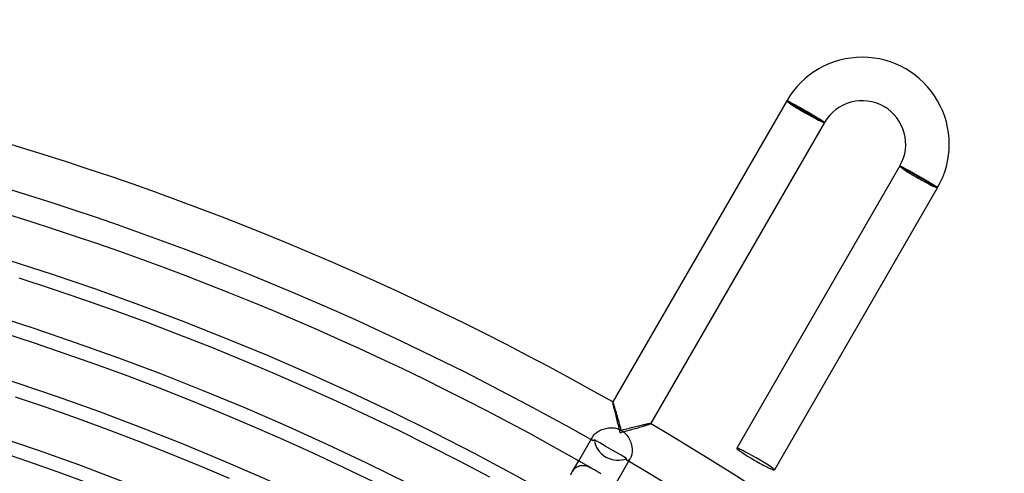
# Model space of a CAD drawing. Header units: millimetres. Extents: x -310 to 310, y -273 to 273.
# Tile 74 of 84: x 79 to 169, y 228 to 270. Entities that reach past the tile are written whole.
import ezdxf

# ---------------------------------------------------------------- set-up
doc = ezdxf.new("R2010")
doc.units = ezdxf.units.MM
doc.layers.add('HIDDEN', color=7, linetype='Continuous')
doc.layers.add('THICK', color=7, linetype='Continuous')

msp = doc.modelspace()

# ---------------------------------------------------------------- linework, layer by layer
at = {"layer": 'HIDDEN'}
for p, q in [((149.268, 262.54), (149.355, 262.49)), ((149.355, 262.49), (152.645, 260.59)), ((152.645, 260.59), (152.732, 260.54)), ((159.747, 256.49), (159.66, 256.54)), ((163.038, 254.59), (159.747, 256.49)), ((163.124, 254.54), (163.038, 254.59)), ((133.262, 234.817), (133.26, 234.803)), ((133.26, 234.803), (133.262, 234.774)), ((133.263, 234.818), (133.262, 234.817)), ((133.262, 234.774), (133.267, 234.732)), ((133.264, 234.82), (133.263, 234.817)), ((133.264, 234.819), (133.263, 234.818)), ((133.265, 234.819), (133.264, 234.819)), ((133.266, 234.819), (133.265, 234.819)), ((133.265, 234.819), (133.265, 234.819)), ((133.267, 234.819), (133.266, 234.819)), ((133.267, 234.732), (133.276, 234.677)), ((133.276, 234.677), (133.289, 234.611)), ((133.289, 234.611), (133.304, 234.534)), ((133.304, 234.534), (133.323, 234.448)), ((133.323, 234.448), (133.344, 234.353)), ((133.344, 234.353), (133.367, 234.251)), ((133.367, 234.251), (133.392, 234.142)), ((133.392, 234.142), (133.419, 234.028)), ((133.419, 234.028), (133.448, 233.908)), ((133.448, 233.908), (133.478, 233.785)), ((133.478, 233.785), (133.509, 233.658)), ((133.509, 233.658), (133.542, 233.528)), ((133.542, 233.528), (133.575, 233.395)), ((133.575, 233.395), (133.609, 233.26)), ((133.609, 233.26), (133.644, 233.123)), ((133.644, 233.123), (133.68, 232.985)), ((133.68, 232.985), (133.716, 232.845)), ((133.716, 232.845), (133.753, 232.704)), ((133.753, 232.704), (133.79, 232.563)), ((133.79, 232.563), (133.827, 232.42)), ((135.964, 232.558), (136.077, 232.592)), ((136.077, 232.592), (136.184, 232.624)), ((136.184, 232.624), (136.284, 232.655)), ((136.284, 232.655), (136.376, 232.685)), ((136.376, 232.685), (136.46, 232.712)), ((136.46, 232.712), (136.535, 232.737)), ((136.535, 232.737), (136.598, 232.759)), ((136.598, 232.759), (136.65, 232.779)), ((136.65, 232.779), (136.689, 232.795)), ((136.689, 232.795), (136.715, 232.808)), ((136.715, 232.808), (136.727, 232.817)), ((136.726, 232.822), (136.725, 232.822)), ((136.727, 232.821), (136.726, 232.822)), ((136.727, 232.82), (136.727, 232.821)), ((136.727, 232.819), (136.727, 232.82)), ((136.728, 232.82), (136.727, 232.817)), ((136.727, 232.818), (136.727, 232.819)), ((136.727, 232.817), (136.727, 232.818)), ((133.827, 232.42), (133.865, 232.278)), ((133.865, 232.278), (133.903, 232.135)), ((133.903, 232.135), (133.941, 231.993)), ((133.941, 231.993), (134.084, 232.031)), ((134.084, 232.031), (134.226, 232.07)), ((134.226, 232.07), (134.368, 232.108)), ((134.368, 232.108), (134.51, 232.147)), ((134.51, 232.147), (134.651, 232.185)), ((134.651, 232.185), (134.792, 232.224)), ((134.792, 232.224), (134.931, 232.262)), ((134.931, 232.262), (135.068, 232.301)), ((135.068, 232.301), (135.204, 232.339)), ((135.204, 232.339), (135.339, 232.377)), ((135.339, 232.377), (135.47, 232.414)), ((135.47, 232.414), (135.599, 232.451)), ((135.599, 232.451), (135.725, 232.488)), ((135.725, 232.488), (135.847, 232.523)), ((135.847, 232.523), (135.964, 232.558)), ((131.357, 231.402), (131.361, 231.455)), ((131.362, 231.356), (131.357, 231.402)), ((131.361, 231.455), (131.374, 231.515)), ((131.375, 231.318), (131.362, 231.356)), ((131.374, 231.515), (131.398, 231.58)), ((131.394, 231.289), (131.375, 231.318)), ((131.419, 231.269), (131.394, 231.289)), ((131.398, 231.58), (131.434, 231.65)), ((131.433, 231.262), (131.419, 231.269)), ((131.448, 231.258), (131.433, 231.262)), ((131.464, 231.257), (131.448, 231.258)), ((131.481, 231.258), (131.464, 231.257)), ((131.499, 231.263), (131.481, 231.258)), ((131.517, 231.27), (131.499, 231.263)), ((131.535, 231.28), (131.517, 231.27)), ((131.553, 231.294), (131.535, 231.28)), ((131.572, 231.31), (131.553, 231.294)), ((131.591, 231.33), (131.572, 231.31)), ((132.086, 231.047), (131.59, 231.33)), ((132.579, 230.764), (132.086, 231.047)), ((133.069, 230.482), (132.579, 230.764)), ((133.558, 230.199), (133.069, 230.482)), ((134.049, 229.913), (133.558, 230.199)), ((134.542, 229.626), (134.049, 229.913)), ((129.544, 228.376), (130.139, 229.408)), ((130.184, 228.935), (130.287, 228.963)), ((130.287, 228.963), (130.391, 228.979)), ((130.391, 228.979), (130.496, 228.985)), ((130.496, 228.985), (130.601, 228.981)), ((130.601, 228.981), (130.706, 228.967)), ((130.706, 228.967), (130.81, 228.945)), ((130.81, 228.945), (130.913, 228.916)), ((134.527, 229.553), (134.53, 229.576)), ((134.527, 229.532), (134.527, 229.553)), ((134.53, 229.513), (134.527, 229.532)), ((134.53, 229.576), (134.535, 229.6)), ((134.535, 229.495), (134.53, 229.513)), ((134.535, 229.6), (134.542, 229.626)), ((134.542, 229.48), (134.535, 229.495)), ((134.551, 229.467), (134.542, 229.48)), ((134.562, 229.455), (134.551, 229.467)), ((134.575, 229.446), (134.562, 229.455)), ((134.605, 229.435), (134.575, 229.446)), ((134.64, 229.433), (134.605, 229.435)), ((134.679, 229.441), (134.64, 229.433)), ((134.722, 229.46), (134.679, 229.441)), ((134.766, 229.489), (134.722, 229.46)), ((134.81, 229.53), (134.766, 229.489)), ((134.855, 229.584), (134.81, 229.53)), ((134.898, 229.65), (134.855, 229.584)), ((129.421, 228.119), (129.479, 228.252)), ((129.479, 228.252), (129.544, 228.377)), ((129.544, 228.377), (129.62, 228.496)), ((129.62, 228.496), (129.702, 228.602)), ((129.702, 228.602), (129.791, 228.695)), ((129.791, 228.695), (129.884, 228.775)), ((129.884, 228.775), (129.982, 228.841)), ((129.982, 228.841), (130.082, 228.894)), ((130.082, 228.894), (130.184, 228.935)), ((130.913, 228.916), (131.013, 228.88)), ((131.013, 228.88), (131.111, 228.838)), ((131.111, 228.838), (131.207, 228.793)), ((131.207, 228.793), (131.299, 228.744)), ((131.299, 228.744), (131.389, 228.694))]:
    msp.add_line(p, q, dxfattribs=at)
for start, end in [(60.39256, 60.43078), (59.56922, 59.60749)]:
    msp.add_arc((0, 0), 266, start, end, dxfattribs=at)
for centre, major_axis, ratio, start_param, end_param in [((151, 261.54), (1.732, -1), 0.058722, 3.141593, 4.712389), ((151, 261.54), (-1.645, 0.95), 0.058722, 0, 3.141593), ((151, 261.54), (1.732, -1), 0.058722, -1.570796, 0), ((161.392, 255.54), (1.732, -1), 0.066519, -3.141593, -1.570796), ((161.392, 255.54), (1.645, -0.95), 0.066519, 3.141593, 6.283185), ((161.392, 255.54), (1.732, -1), 0.066519, -1.570796, 0), ((133.528, 231.277), (1.732, -1), 0.88148, -2.590887, -1.570796), ((133.528, 231.277), (1.732, -1), 0.88148, -1.570796, -0.550705)]:
    msp.add_ellipse(centre, major_axis=major_axis, ratio=ratio, start_param=start_param, end_param=end_param, dxfattribs=at)
at = {"layer": 'THICK'}
for p, q in [((149.268, 262.54), (133.264, 234.82)), ((149.271, 262.541), (149.268, 262.54)), ((149.279, 262.54), (149.271, 262.541)), ((149.29, 262.537), (149.279, 262.54)), ((149.305, 262.532), (149.29, 262.537)), ((149.324, 262.524), (149.305, 262.532)), ((149.347, 262.514), (149.324, 262.524)), ((149.374, 262.502), (149.347, 262.514)), ((149.404, 262.488), (149.374, 262.502)), ((149.438, 262.472), (149.404, 262.488)), ((149.475, 262.453), (149.438, 262.472)), ((149.516, 262.433), (149.475, 262.453)), ((149.56, 262.41), (149.516, 262.433)), ((149.607, 262.385), (149.56, 262.41)), ((149.658, 262.359), (149.607, 262.385)), ((149.711, 262.331), (149.658, 262.359)), ((149.768, 262.3), (149.711, 262.331)), ((149.827, 262.268), (149.768, 262.3)), ((149.889, 262.235), (149.827, 262.268)), ((149.954, 262.2), (149.889, 262.235)), ((150.021, 262.163), (149.954, 262.2)), ((150.09, 262.125), (150.021, 262.163)), ((150.161, 262.085), (150.09, 262.125)), ((150.233, 262.045), (150.161, 262.085)), ((150.308, 262.003), (150.233, 262.045)), ((150.384, 261.96), (150.308, 262.003)), ((150.462, 261.916), (150.384, 261.96)), ((150.541, 261.871), (150.462, 261.916)), ((150.621, 261.826), (150.541, 261.871)), ((150.702, 261.779), (150.621, 261.826)), ((150.783, 261.733), (150.702, 261.779)), ((150.865, 261.686), (150.783, 261.733)), ((150.947, 261.638), (150.865, 261.686)), ((151.029, 261.591), (150.947, 261.638)), ((151.109, 261.544), (151.029, 261.591)), ((151.189, 261.498), (151.109, 261.544)), ((151.268, 261.451), (151.189, 261.498)), ((151.347, 261.405), (151.268, 261.451)), ((151.425, 261.359), (151.347, 261.405)), ((151.502, 261.314), (151.425, 261.359)), ((151.577, 261.269), (151.502, 261.314)), ((151.652, 261.224), (151.577, 261.269)), ((151.725, 261.181), (151.652, 261.224)), ((151.797, 261.138), (151.725, 261.181)), ((151.867, 261.096), (151.797, 261.138)), ((151.936, 261.054), (151.867, 261.096)), ((152.002, 261.014), (151.936, 261.054)), ((152.066, 260.975), (152.002, 261.014)), ((152.128, 260.938), (152.066, 260.975)), ((152.187, 260.901), (152.128, 260.938)), ((152.244, 260.866), (152.187, 260.901)), ((152.298, 260.833), (152.244, 260.866)), ((152.35, 260.8), (152.298, 260.833)), ((152.398, 260.77), (152.35, 260.8)), ((152.444, 260.741), (152.398, 260.77)), ((152.487, 260.714), (152.444, 260.741)), ((152.526, 260.689), (152.487, 260.714)), ((152.562, 260.665), (152.526, 260.689)), ((152.595, 260.644), (152.562, 260.665)), ((152.625, 260.624), (152.595, 260.644)), ((152.651, 260.606), (152.625, 260.624)), ((152.732, 260.54), (136.728, 232.82)), ((152.673, 260.59), (152.651, 260.606)), ((152.692, 260.577), (152.673, 260.59)), ((152.707, 260.565), (152.692, 260.577)), ((152.719, 260.556), (152.707, 260.565)), ((152.727, 260.548), (152.719, 260.556)), ((152.731, 260.543), (152.727, 260.548)), ((152.732, 260.54), (152.731, 260.543)), ((159.66, 256.54), (144.66, 230.559)), ((159.66, 256.54), (159.663, 256.541)), ((159.663, 256.541), (159.67, 256.54)), ((159.67, 256.54), (159.681, 256.537)), ((159.681, 256.537), (159.695, 256.532)), ((159.695, 256.532), (159.713, 256.525)), ((159.713, 256.525), (159.735, 256.516)), ((159.735, 256.516), (159.76, 256.504)), ((159.76, 256.504), (159.788, 256.491)), ((159.788, 256.491), (159.82, 256.476)), ((159.82, 256.476), (159.856, 256.458)), ((159.856, 256.458), (159.894, 256.439)), ((159.894, 256.439), (159.936, 256.418)), ((159.936, 256.418), (159.981, 256.395)), ((159.981, 256.395), (160.029, 256.37)), ((160.029, 256.37), (160.079, 256.343)), ((160.079, 256.343), (160.133, 256.315)), ((160.133, 256.315), (160.19, 256.285)), ((160.19, 256.285), (160.249, 256.253)), ((160.249, 256.253), (160.31, 256.22)), ((160.31, 256.22), (160.374, 256.186)), ((160.374, 256.186), (160.439, 256.15)), ((160.439, 256.15), (160.507, 256.113)), ((160.507, 256.113), (160.577, 256.074)), ((160.577, 256.074), (160.649, 256.035)), ((160.649, 256.035), (160.722, 255.994)), ((160.722, 255.994), (160.797, 255.953)), ((160.797, 255.953), (160.873, 255.911)), ((160.873, 255.911), (160.95, 255.867)), ((160.95, 255.867), (161.027, 255.824)), ((161.027, 255.824), (161.106, 255.779)), ((161.106, 255.779), (161.185, 255.734)), ((161.185, 255.734), (161.265, 255.689)), ((161.265, 255.689), (161.345, 255.643)), ((161.345, 255.643), (161.426, 255.597)), ((161.426, 255.597), (161.508, 255.55)), ((161.508, 255.55), (161.59, 255.503)), ((161.59, 255.503), (161.672, 255.455)), ((161.672, 255.455), (161.753, 255.408)), ((161.753, 255.408), (161.833, 255.361)), ((161.833, 255.361), (161.913, 255.315)), ((161.913, 255.315), (161.991, 255.269)), ((161.991, 255.269), (162.068, 255.223)), ((162.068, 255.223), (162.143, 255.178)), ((163.124, 254.54), (148.124, 228.559)), ((162.143, 255.178), (162.217, 255.135)), ((162.217, 255.135), (162.288, 255.092)), ((162.288, 255.092), (162.358, 255.05)), ((162.358, 255.05), (162.425, 255.009)), ((162.425, 255.009), (162.49, 254.969)), ((162.49, 254.969), (162.553, 254.931)), ((162.553, 254.931), (162.613, 254.893)), ((162.613, 254.893), (162.67, 254.858)), ((162.67, 254.858), (162.724, 254.824)), ((162.724, 254.824), (162.776, 254.791)), ((162.776, 254.791), (162.824, 254.761)), ((162.824, 254.761), (162.868, 254.732)), ((162.868, 254.732), (162.91, 254.704)), ((162.91, 254.704), (162.948, 254.679)), ((162.948, 254.679), (162.983, 254.656)), ((162.983, 254.656), (163.013, 254.634)), ((163.013, 254.634), (163.041, 254.615)), ((163.041, 254.615), (163.064, 254.598)), ((163.064, 254.598), (163.084, 254.582)), ((163.084, 254.582), (163.1, 254.569)), ((163.1, 254.569), (163.112, 254.559)), ((163.112, 254.559), (163.12, 254.55)), ((163.12, 254.55), (163.124, 254.544)), ((163.124, 254.544), (163.124, 254.54)), ((78.687, 246.233), (81.668, 245.26)), ((81.668, 245.26), (84.637, 244.252)), ((84.637, 244.252), (87.593, 243.207)), ((87.593, 243.207), (90.537, 242.127)), ((90.537, 242.127), (93.467, 241.011)), ((77.089, 241.232), (80.009, 240.279)), ((93.467, 241.011), (96.383, 239.859)), ((80.009, 240.279), (82.918, 239.291)), ((96.383, 239.859), (99.286, 238.673)), ((82.918, 239.291), (85.814, 238.268)), ((85.814, 238.268), (88.698, 237.209)), ((99.286, 238.673), (102.173, 237.451)), ((88.698, 237.209), (91.569, 236.116)), ((102.173, 237.451), (105.046, 236.194)), ((105.046, 236.194), (107.903, 234.902)), ((78.351, 235.298), (81.199, 234.33)), ((91.569, 236.116), (94.426, 234.988)), ((94.426, 234.988), (97.269, 233.825)), ((107.903, 234.902), (110.744, 233.576)), ((133.278, 234.806), (133.267, 234.819)), ((133.292, 234.776), (133.278, 234.806)), ((133.311, 234.73), (133.292, 234.776)), ((133.334, 234.67), (133.311, 234.73)), ((133.36, 234.597), (133.334, 234.67)), ((133.389, 234.512), (133.36, 234.597)), ((133.42, 234.416), (133.389, 234.512)), ((133.453, 234.311), (133.42, 234.416)), ((81.199, 234.33), (84.035, 233.328)), ((97.269, 233.825), (100.098, 232.628)), ((110.744, 233.576), (113.569, 232.216)), ((133.489, 234.195), (133.453, 234.311)), ((133.528, 234.069), (133.489, 234.195)), ((133.569, 233.934), (133.528, 234.069)), ((133.612, 233.789), (133.569, 233.934)), ((133.657, 233.636), (133.612, 233.789)), ((133.703, 233.475), (133.657, 233.636)), ((133.751, 233.308), (133.703, 233.475)), ((84.035, 233.328), (86.859, 232.292)), ((100.098, 232.628), (102.913, 231.397)), ((133.8, 233.135), (133.751, 233.308)), ((133.85, 232.957), (133.8, 233.135)), ((133.901, 232.775), (133.85, 232.957)), ((133.952, 232.59), (133.901, 232.775)), ((134.003, 232.402), (133.952, 232.59)), ((135.519, 232.571), (135.389, 232.539)), ((135.645, 232.602), (135.519, 232.571)), ((135.765, 232.631), (135.645, 232.602)), ((135.879, 232.658), (135.765, 232.631)), ((135.987, 232.683), (135.879, 232.658)), ((136.089, 232.706), (135.987, 232.683)), ((136.184, 232.727), (136.089, 232.706)), ((136.273, 232.747), (136.184, 232.727)), ((136.355, 232.765), (136.273, 232.747)), ((136.431, 232.78), (136.355, 232.765)), ((136.5, 232.794), (136.431, 232.78)), ((136.561, 232.805), (136.5, 232.794)), ((136.614, 232.814), (136.561, 232.805)), ((136.657, 232.82), (136.614, 232.814)), ((136.69, 232.824), (136.657, 232.82)), ((136.713, 232.824), (136.69, 232.824)), ((136.725, 232.822), (136.713, 232.824)), ((86.859, 232.292), (89.67, 231.221)), ((113.569, 232.216), (116.378, 230.821)), ((131.434, 231.65), (131.475, 231.715)), ((131.475, 231.715), (131.527, 231.782)), ((131.527, 231.782), (131.589, 231.851)), ((131.589, 231.851), (131.659, 231.919)), ((131.659, 231.919), (131.74, 231.986)), ((131.74, 231.986), (131.829, 232.052)), ((131.829, 232.052), (131.927, 232.115)), ((131.927, 232.115), (132.031, 232.174)), ((132.031, 232.174), (132.141, 232.228)), ((132.141, 232.228), (132.257, 232.278)), ((132.257, 232.278), (132.378, 232.322)), ((132.378, 232.322), (132.503, 232.36)), ((132.503, 232.36), (132.631, 232.391)), ((132.631, 232.391), (132.761, 232.416)), ((132.761, 232.416), (132.893, 232.433)), ((132.893, 232.433), (133.026, 232.443)), ((133.026, 232.443), (133.159, 232.445)), ((133.159, 232.445), (133.293, 232.439)), ((133.293, 232.439), (133.425, 232.424)), ((133.425, 232.424), (133.557, 232.4)), ((133.557, 232.4), (133.686, 232.367)), ((133.686, 232.367), (133.813, 232.325)), ((133.813, 232.325), (133.936, 232.273)), ((133.936, 232.273), (134.055, 232.211)), ((134.055, 232.211), (134.003, 232.402)), ((134.228, 232.241), (134.073, 232.2)), ((134.073, 232.2), (134.186, 232.128)), ((134.186, 232.128), (134.293, 232.047)), ((134.381, 232.282), (134.228, 232.241)), ((134.293, 232.047), (134.393, 231.959)), ((134.532, 232.321), (134.381, 232.282)), ((134.393, 231.959), (134.486, 231.864)), ((134.486, 231.864), (134.573, 231.762)), ((134.682, 232.36), (134.532, 232.321)), ((134.573, 231.762), (134.652, 231.654)), ((134.829, 232.398), (134.682, 232.36)), ((134.974, 232.435), (134.829, 232.398)), ((135.115, 232.471), (134.974, 232.435)), ((135.254, 232.506), (135.115, 232.471)), ((135.389, 232.539), (135.254, 232.506)), ((89.67, 231.221), (92.468, 230.116)), ((102.913, 231.397), (105.712, 230.132)), ((116.378, 230.821), (119.169, 229.393)), ((130.139, 229.408), (131.434, 231.65)), ((134.652, 231.654), (134.724, 231.542)), ((134.724, 231.542), (134.789, 231.425)), ((134.789, 231.425), (134.847, 231.304)), ((134.847, 231.304), (134.898, 231.181)), ((134.898, 231.181), (134.942, 231.056)), ((134.942, 231.056), (134.978, 230.93)), ((134.978, 230.93), (135.007, 230.803)), ((135.007, 230.803), (135.03, 230.677)), ((76.692, 230.317), (79.48, 229.37)), ((92.468, 230.116), (95.253, 228.978)), ((105.712, 230.132), (108.495, 228.833)), ((134.994, 229.883), (134.966, 229.796)), ((135.018, 229.979), (134.994, 229.883)), ((135.036, 230.083), (135.018, 229.979)), ((135.03, 230.677), (135.045, 230.551)), ((135.048, 230.192), (135.036, 230.083)), ((135.045, 230.551), (135.053, 230.427)), ((135.054, 230.307), (135.048, 230.192)), ((135.053, 230.427), (135.054, 230.307)), ((79.48, 229.37), (82.256, 228.389)), ((95.253, 228.978), (98.023, 227.806)), ((119.169, 229.393), (121.942, 227.93)), ((133.603, 227.408), (134.898, 229.65)), ((134.933, 229.718), (134.898, 229.65)), ((134.966, 229.796), (134.933, 229.718)), ((82.256, 228.389), (85.021, 227.374)), ((108.495, 228.833), (111.263, 227.5)), ((131.389, 228.694), (131.428, 228.671)), ((131.428, 228.671), (131.47, 228.647)), ((131.47, 228.647), (131.513, 228.62)), ((131.513, 228.62), (131.559, 228.593)), ((131.559, 228.593), (131.608, 228.564)), ((131.608, 228.564), (131.657, 228.533)), ((131.657, 228.533), (131.709, 228.502)), ((131.709, 228.502), (131.763, 228.47)), ((131.763, 228.47), (131.817, 228.438)), ((131.817, 228.438), (131.871, 228.407)), ((131.871, 228.407), (131.911, 228.383)), ((131.911, 228.383), (131.951, 228.361)), ((131.951, 228.361), (131.991, 228.339)), ((131.991, 228.339), (132.033, 228.315)), ((132.033, 228.315), (132.079, 228.29)), ((132.079, 228.29), (132.128, 228.263)), ((132.128, 228.263), (132.181, 228.234))]:
    msp.add_line(p, q, dxfattribs=at)
for centre, radius, start, end in [((0, 0), 270, 60.42367, 119.57629), ((156.196, 258.54), 8, 329.99999, 150.00001), ((0, 0), 266, 60.43078, 119.56919), ((0, 0), 263.75, 60.12178, 119.87824), ((156.196, 258.54), 4, 329.99999, 149.99995), ((0, 0), 259.75, 60.44115, 119.55882), ((0, 0), 254.5, 60.45026, 119.54971), ((0, 0), 249.25, 60.45977, 119.54025), ((0, 0), 244, 60.46962, 119.53034), ((0, 0), 238.75, 60.47999, 119.52003), ((0, 0), 233.5, 60.49076, 119.50926), ((0, 0), 270, 0.4237, 59.57632), ((0, 0), 266, 0.43081, 59.56922)]:
    msp.add_arc(centre, radius, start, end, dxfattribs=at)
for centre, major_axis, ratio, start_param, end_param in [((133.447, 231.137), (1.732, -1), 0.617267, 1.570796, 1.576199), ((133.447, 231.137), (1.732, -1), 0.617267, 1.565394, 1.570796), ((146.392, 229.559), (-1.732, 1), 0.066519, 0, 1.570796), ((146.392, 229.559), (-1.732, 1), 0.066519, -1.570796, 0), ((146.392, 229.559), (-1.732, 1), 0.066519, 1.570796, 3.141593), ((146.392, 229.559), (-1.732, 1), 0.066519, 3.141593, 4.712389)]:
    msp.add_ellipse(centre, major_axis=major_axis, ratio=ratio, start_param=start_param, end_param=end_param, dxfattribs=at)

doc.saveas('drawing.dxf')
